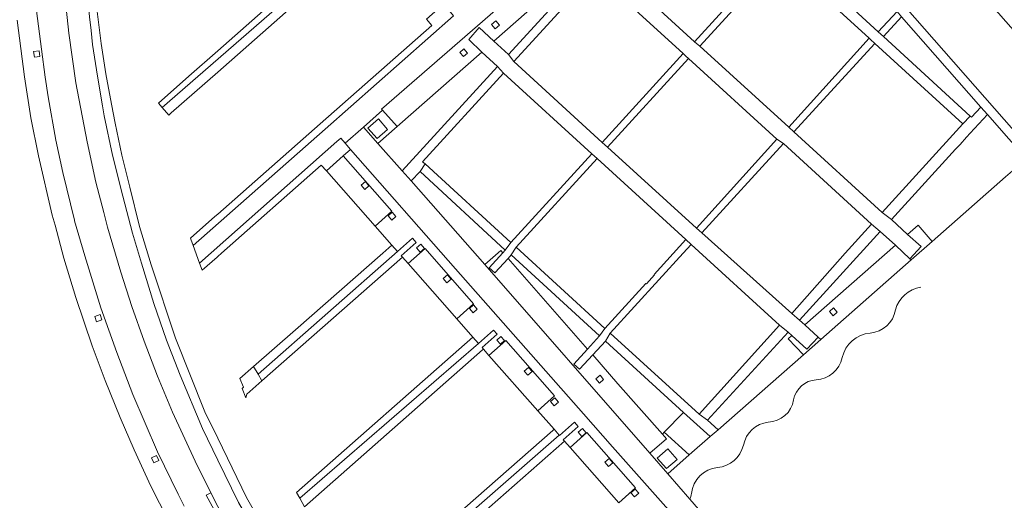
# Model space of a CAD drawing. Extents: x 152048 to 156914, y 461460 to 468786.
# Tile 175 of 256: x 154957 to 155169, y 466697 to 466800. Entities that reach past the tile are written whole.
import ezdxf

# ---------------------------------------------------------------- set-up
doc = ezdxf.new("R2010")
doc.units = 0
doc.header["$LTSCALE"] = 0.75
for name, color, linetype, lineweight in [('B-RO-VH-VERHARDING_ASFALT-GV', 251, 'CONTINUOUS', 18), ('B-RO-VH-VERHARDING_BETONSTRAATSTEEN-GV', 251, 'CONTINUOUS', 18), ('B-RO-VH-VERHARDING_GRASBETONSTEEN-GV', 251, 'CONTINUOUS', 18), ('B-RO-VH-VERHARDING_TEGEL-GV', 251, 'CONTINUOUS', 18), ('B-RO-VH-VERHARDING_TEGEL_RUBBER-GV', 251, 'CONTINUOUS', 18)]:
    doc.layers.add(name, color=color, linetype=linetype, lineweight=lineweight)

msp = doc.modelspace()

# ---------------------------------------------------------------- linework, layer by layer
at = {"layer": 'B-RO-VH-VERHARDING_ASFALT-GV'}
for points in [[(155001.861, 466689.972), (154997.546, 466697.874), (154998.543, 466698.373), (154995.123, 466705.205), (154990.299, 466715.717), (154987.043, 466723.466), (154984.16, 466731.038), (154981.513, 466738.486), (154979.108, 466745.916), (154976.293, 466755.58), (154975.459, 466758.763), (154973.753, 466765.277), (154971.858, 466773.968), (154969.455, 466786.71), (154967.921, 466797.342), (154966.54, 466810.255), (154965.984, 466819.049), (154965.556, 466830.093), (154965.664, 466836.354), (154966.029, 466847.324), (154966.484, 466855.303)], [(154959.334, 466839.529), (154959.163, 466833.122), (154959.591, 466819.92), (154959.955, 466813.794), (154960.977, 466802.159), (154962.016, 466793.929), (154962.85, 466787.863), (154963.483, 466783.636), (154965.159, 466774.353), (154966.654, 466767.353), (154969.119, 466757.101), (154969.16, 466756.931), (154971.346, 466749.452), (154974.822, 466738.247), (154978.275, 466728.597), (154981.718, 466719.549), (154987.044, 466707.207), (154991.487, 466698.063), (154992.791, 466695.51)], [(155014.556, 466682.82), (155006.219, 466697.388), (155000, 466710.128), (154997.208, 466715.847), (154990.897, 466731.675), (154985.701, 466747.503), (154983.148, 466755.73), (154981.057, 466764.19), (154979.37, 466771.096), (154977.927, 466778.002), (154977.108, 466782.114), (154975.896, 466788.635), (154974.927, 466795.157), (154973.778, 466804.304)], [(154973.061, 466794.951), (154974.077, 466788.079), (154975.156, 466781.751), (154975.533, 466779.543), (154977.336, 466771.068), (154979.56, 466762.248), (154981.685, 466754.316), (154983.58, 466747.807), (154986.244, 466739.17), (154988.982, 466731.278), (154991.92, 466723.731), (154996.746, 466712.209), (155000, 466705.389), (155004.479, 466696.319), (155009.174, 466688.28), (155015.443, 466678.013), (155015.741, 466677.525), (155015.869, 466677.332)]]:
    msp.add_lwpolyline(points, dxfattribs=at)
msp.add_lwpolyline([(154970.426, 466842.774, 0.0325983), (154973.061, 466794.951)], format="xyb", dxfattribs=at)
msp.add_lwpolyline([(155010.692, 466674.932), (155012.799, 466671.678), (155017.879, 466664.198), (155020.852, 466660.012), (155021.666, 466660.594), (155018.707, 466664.761), (155014.182, 466671.423), (155013.641, 466672.219), (155011.99, 466674.769), (155011.533, 466675.474), (155010.397, 466677.229), (155007.435, 466682.097), (155002.717, 466690.492), (155000, 466695.463), (154998.543, 466698.373), (154997.546, 466697.874), (155001.861, 466689.972), (155006.563, 466681.598), (155009.559, 466676.687)], close=True, dxfattribs=at)
at = {"layer": 'B-RO-VH-VERHARDING_BETONSTRAATSTEEN-GV'}
for points in [[(155210.046, 466753.926), (155209.288, 466754.79), (155180.922, 466787.248), (155105.705, 466872.664), (155093.96, 466885.898), (155065.539, 466918.183), (155027.156, 466961.896)], [(155033.295, 466933.743), (155041.954, 466923.887), (155053.309, 466910.962), (155059.442, 466903.982), (155070.739, 466891.122), (155076.618, 466884.43), (155088.151, 466871.302), (155094.048, 466864.59), (155105.86, 466851.143), (155110.096, 466846.322), (155175.705, 466771.639), (155180.011, 466766.738), (155199.154, 466744.947), (155199.827, 466744.208)], [(155128.052, 466659.878), (155085.026, 466708.294), (155078.787, 466715.375), (155051.262, 466746.616), (155028.615, 466772.338), (155027.043, 466770.954), (155037.541, 466759.043), (155033.915, 466755.777), (155037.518, 466751.715), (155038.723, 466750.358), (155041.993, 466753.224), (155042.763, 466752.293), (155040.152, 466750), (155039.526, 466749.45), (155039.797, 466749.163), (155041.027, 466747.764), (155044.666, 466750.967), (155055.141, 466739.074), (155051.506, 466735.819), (155054.954, 466731.904), (155056.164, 466730.564), (155059.409, 466733.425), (155060.222, 466732.526), (155056.965, 466729.649), (155057.234, 466729.331), (155058.443, 466727.954), (155062.097, 466731.19), (155072.577, 466719.243), (155068.936, 466716.029), (155072.456, 466712.056), (155073.596, 466710.765), (155073.633, 466710.724), (155076.894, 466713.588), (155077.68, 466712.663), (155074.435, 466709.796), (155074.719, 466709.518), (155075.917, 466708.15), (155079.546, 466711.345), (155090.039, 466699.434), (155086.393, 466696.228)], [(155178.359, 466765.283), (155178.529, 466765.433), (155176.931, 466767.268), (155174.211, 466770.327), (155169.741, 466766.401), (155153.94, 466752.515), (155149.409, 466748.532), (155129.906, 466731.388), (155126.166, 466728.101), (155107.806, 466711.974), (155106.123, 466710.499), (155101.598, 466706.53), (155096.98, 466702.481), (155101.742, 466696.988)]]:
    msp.add_lwpolyline(points, dxfattribs=at)
for points in [[(155023.131, 466776.718), (154994.704, 466751.671), (154996.088, 466747.857), (155025.696, 466774.02), (155026.504, 466774.735), (155027.454, 466773.656), (155031.398, 466777.157), (155035.487, 466780.786), (155035.304, 466780.99), (155079.358, 466819.358), (155079.421, 466819.413), (155097.784, 466835.539), (155099.373, 466836.959), (155104.412, 466841.307), (155108.64, 466845.037), (155105.323, 466848.834), (155089.49, 466834.936), (155055.377, 466805.071), (155054.291, 466806.298), (155049.789, 466802.295), (155050.827, 466801.12)], [(154994.704, 466751.671), (155023.131, 466776.718), (155050.827, 466801.12), (155049.789, 466802.295), (155048.621, 466803.616), (155044.965, 466800.373), (155046.148, 466799.056), (155022.062, 466777.842), (155000, 466758.411), (154999.42, 466757.9), (154994.133, 466753.244), (154994.227, 466752.984)], [(155035.487, 466780.786), (155031.398, 466777.157), (155034.527, 466773.625), (155038.66, 466777.257)], [(155032.369, 466776.939), (155034.615, 466778.913), (155036.591, 466776.662), (155034.345, 466774.691)], [(155118.821, 466677.343), (155118.761, 466677.29), (155116.012, 466680.411), (155116.071, 466680.463), (155101.742, 466696.988), (155096.98, 466702.481), (155093.062, 466706.891), (155057.558, 466747.572), (155041.66, 466765.546), (155039.764, 466767.713), (155034.527, 466773.625), (155031.398, 466777.157), (155027.454, 466773.656), (155028.615, 466772.338), (155051.262, 466746.616), (155078.787, 466715.375), (155085.026, 466708.294), (155128.052, 466659.878), (155131.439, 466663.037), (155128.224, 466666.674)], [(155023.428, 466767.713), (155027.043, 466770.954), (155028.615, 466772.338), (155027.454, 466773.656), (155026.504, 466774.735), (155025.696, 466774.02), (154996.088, 466747.857), (154996.652, 466746.303), (154999.86, 466749.137), (155000, 466749.26), (155000.838, 466750), (155022.3, 466768.956)], [(155027.043, 466770.954), (155023.428, 466767.713), (155033.915, 466755.777), (155037.541, 466759.043)], [(155031.691, 466763.708), (155030.904, 466764.613), (155031.809, 466765.401), (155032.596, 466764.496)], [(155037.496, 466757.127), (155036.709, 466758.033), (155037.614, 466758.82), (155038.402, 466757.915)], [(155051.506, 466735.819), (155055.141, 466739.074), (155044.666, 466750.967), (155041.027, 466747.764)], [(155043.612, 466750.231), (155042.825, 466751.137), (155043.73, 466751.924), (155044.518, 466751.019)], [(155049.384, 466743.6), (155048.596, 466744.506), (155049.501, 466745.293), (155050.289, 466744.388)], [(155055.009, 466737.165), (155054.221, 466738.07), (155055.127, 466738.857), (155055.914, 466737.952)], [(155060.895, 466730.37), (155060.107, 466731.275), (155061.012, 466732.063), (155061.8, 466731.158)], [(155068.936, 466716.029), (155072.577, 466719.243), (155062.097, 466731.19), (155058.443, 466727.954)], [(155066.844, 466723.691), (155066.056, 466724.596), (155066.961, 466725.384), (155067.749, 466724.478)], [(155072.503, 466717.142), (155071.715, 466718.047), (155072.62, 466718.835), (155073.408, 466717.93)], [(155086.393, 466696.228), (155090.039, 466699.434), (155079.546, 466711.345), (155075.917, 466708.15)], [(155078.47, 466710.523), (155077.682, 466711.429), (155078.588, 466712.216), (155079.375, 466711.311)], [(155101.598, 466706.53), (155096.196, 466711.415), (155095.824, 466711.009), (155096.689, 466710.015), (155093.062, 466706.891), (155096.98, 466702.481)], [(155096.97, 466707.82), (155098.96, 466705.59), (155096.69, 466703.59), (155094.69, 466705.83)], [(155084.192, 466704.057), (155083.404, 466704.962), (155084.31, 466705.75), (155085.097, 466704.844)], [(155089.786, 466697.491), (155088.999, 466698.396), (155089.904, 466699.184), (155090.691, 466698.279)]]:
    msp.add_lwpolyline(points, close=True, dxfattribs=at)
for points in [[(155145.995, 466737.766, -0.2978817), (155151.498, 466742.663)], [(155140.591, 466732.775, 0.3410299), (155145.995, 466737.766)], [(155134.52, 466727.497, -0.3231169), (155140.591, 466732.775)], [(155128.953, 466722.735, 0.3401195), (155134.52, 466727.497)], [(155124.034, 466718.403, -0.3390981), (155128.953, 466722.735)], [(155118.59, 466713.624, 0.3704434), (155124.034, 466718.403)], [(155113.252, 466708.635, -0.3194523), (155118.59, 466713.624)], [(155107.663, 466703.818, 0.320779), (155113.252, 466708.635)], [(155102.067, 466698.249, -0.3569188), (155107.663, 466703.818)], [(155101.742, 466696.988, 0.0463597), (155102.067, 466698.249)]]:
    msp.add_lwpolyline(points, format="xyb", dxfattribs=at)
at = {"layer": 'B-RO-VH-VERHARDING_GRASBETONSTEEN-GV'}
for points in [[(155079.358, 466819.358), (155035.304, 466780.99), (155035.487, 466780.786), (155038.66, 466777.257), (155056.929, 466793.307), (155056.922, 466793.314), (155054.068, 466796.023), (155056.35, 466798.564), (155059.479, 466795.677), (155079.046, 466812.891), (155076.305, 466815.535), (155078.609, 466818.081), (155081.653, 466815.205), (155082.464, 466815.989), (155079.421, 466819.413)], [(155059.795, 466798.302), (155059.007, 466799.207), (155059.912, 466799.995), (155060.7, 466799.09)], [(155052.931, 466792.313), (155052.144, 466793.218), (155053.049, 466794.006), (155053.837, 466793.1)], [(155153.94, 466752.515), (155150.893, 466756.028), (155148.629, 466754.044), (155151.53, 466751.406), (155149.128, 466748.793), (155149.409, 466748.532)], [(155126.474, 466734.535), (155129.349, 466731.899), (155129.906, 466731.388), (155149.409, 466748.532), (155149.128, 466748.793), (155146.001, 466751.689)], [(155080.822, 466728.091), (155077.968, 466725.008), (155076.725, 466726.059), (155079.686, 466729.314), (155062.557, 466748.842), (155059.72, 466745.751), (155058.463, 466746.835), (155061.42, 466750.065), (155061.003, 466750.567), (155057.558, 466747.572), (155093.062, 466706.891), (155096.689, 466710.015), (155095.824, 466711.009), (155086.2, 466721.886)], [(155132.562, 466736.519), (155131.789, 466737.414), (155132.683, 466738.191), (155133.463, 466737.297)], [(155129.349, 466731.899), (155126.945, 466729.314), (155123.675, 466732.282), (155122.908, 466731.541), (155126.166, 466728.101), (155129.906, 466731.388)], [(155081.45, 466722.945), (155082.366, 466723.699), (155083.136, 466722.762), (155082.221, 466722.009)]]:
    msp.add_lwpolyline(points, close=True, dxfattribs=at)
at = {"layer": 'B-RO-VH-VERHARDING_TEGEL-GV'}
for points in [[(155105.705, 466872.664), (155180.922, 466787.248), (155209.288, 466754.79), (155210.046, 466753.926)], [(154992.791, 466695.51), (154991.487, 466698.063), (154987.044, 466707.207), (154981.718, 466719.549), (154978.275, 466728.597), (154974.822, 466738.247), (154971.346, 466749.452), (154969.16, 466756.931), (154969.119, 466757.101), (154966.654, 466767.353), (154965.159, 466774.353), (154963.483, 466783.636), (154962.85, 466787.863), (154962.016, 466793.929), (154960.977, 466802.159), (154959.955, 466813.794), (154959.591, 466819.92), (154959.163, 466833.122), (154959.334, 466839.529)], [(155081.248, 466810.352), (155100.264, 466792.982), (155100.259, 466792.977), (155100.839, 466792.438), (155101.421, 466791.895), (155120.436, 466774.523), (155121.857, 466773.607), (155140.87, 466756.238), (155142.741, 466754.651), (155146.001, 466751.689), (155149.128, 466748.793), (155151.53, 466751.406), (155148.629, 466754.044), (155145.121, 466757.225), (155143.137, 466758.719), (155124.109, 466776.098), (155123.026, 466777.132), (155103.874, 466794.586), (155102.697, 466795.52), (155083.679, 466812.95)], [(154956.792, 466800.176), (154958.35, 466787.982), (154959.77, 466779.172), (154961.386, 466770.979), (154964.371, 466758.178), (154964.956, 466756.012), (154966.868, 466748.928), (154969.448, 466740.423), (154972.96, 466730.069), (154975.766, 466722.561), (154978.981, 466714.613), (154982.02, 466707.643), (154985.563, 466699.823), (154989.322, 466692.469)]]:
    msp.add_lwpolyline(points, dxfattribs=at)
for points in [[(155128.175, 466822.744), (155129.173, 466821.622), (155146.341, 466802.053), (155147.333, 466800.921), (155164.419, 466781.449), (155165.805, 466779.878), (155170.428, 466774.596), (155174.211, 466770.327), (155175.705, 466771.639), (155110.096, 466846.322), (155108.64, 466845.037), (155114.861, 466837.958)], [(155101.118, 466832.097), (155120.19, 466814.701), (155121.306, 466813.669), (155140.322, 466796.299), (155140.648, 466796.007), (155141.56, 466795.171), (155141.564, 466795.176), (155160.557, 466777.811), (155162.127, 466779.532), (155143.435, 466796.636), (155142.315, 466797.648), (155123.229, 466815.165), (155122.091, 466816.187), (155099.373, 466836.959), (155097.784, 466835.539), (155100.068, 466833.467)], [(155028.685, 466818.875), (155000, 466793.593), (154993.782, 466788.114), (154987.216, 466782.326), (154988.059, 466781.363), (155029.756, 466817.658), (155033.011, 466820.513), (155032.228, 466821.424), (155028.969, 466818.556)], [(155030.961, 466816.296), (155029.756, 466817.658), (154988.059, 466781.363), (154989.481, 466779.736), (154990.001, 466780.195), (155000, 466789.008)], [(155103.874, 466794.586), (155121.306, 466813.669), (155120.19, 466814.701), (155102.697, 466795.52)], [(155063.817, 466791.27), (155081.248, 466810.352), (155080.129, 466811.846), (155062.641, 466792.758)], [(155142.315, 466797.648), (155143.435, 466796.636), (155147.333, 466800.921), (155146.341, 466802.053)], [(155080.591, 466771.397), (155081.742, 466770.373), (155100.88, 466752.904), (155102.013, 466751.89), (155121.029, 466734.52), (155122.909, 466732.984), (155123.675, 466732.282), (155126.945, 466729.314), (155129.349, 466731.899), (155126.474, 466734.535), (155125.321, 466735.593), (155123.681, 466737.019), (155104.27, 466754.336), (155103.141, 466755.358), (155083.989, 466772.812), (155082.834, 466773.839), (155063.817, 466791.27), (155062.641, 466792.758), (155059.479, 466795.677), (155056.35, 466798.564), (155054.068, 466796.023), (155056.922, 466793.314), (155056.929, 466793.307), (155060.31, 466790.196), (155061.577, 466788.767)], [(155124.109, 466776.098), (155141.56, 466795.171), (155140.648, 466796.007), (155140.322, 466796.299), (155123.026, 466777.132)], [(154961.54, 466793.57), (154961.697, 466792.381), (154960.507, 466792.224), (154960.35, 466793.413)], [(155101.421, 466791.895), (155100.839, 466792.438), (155100.259, 466792.977), (155082.834, 466773.839), (155083.989, 466772.812)], [(155044.674, 466769.198), (155044.144, 466769.685), (155061.577, 466788.767), (155060.31, 466790.196), (155039.764, 466767.713), (155041.66, 466765.546), (155043.587, 466767.56)], [(155160.557, 466777.811), (155143.137, 466758.719), (155145.121, 466757.225), (155158.968, 466772.385), (155159.917, 466773.425), (155161.32, 466774.943), (155162.137, 466775.842), (155165.805, 466779.878), (155164.419, 466781.449), (155162.423, 466779.261), (155162.127, 466779.532)], [(155104.27, 466754.336), (155121.857, 466773.607), (155120.436, 466774.523), (155103.141, 466755.358)], [(155081.742, 466770.373), (155080.591, 466771.397), (155063.162, 466752.255), (155061.947, 466750.665), (155061.42, 466750.065), (155058.463, 466746.835), (155059.72, 466745.751), (155062.557, 466748.842), (155063.243, 466749.628), (155064.288, 466751.252)], [(155063.162, 466752.255), (155044.674, 466769.198), (155043.587, 466767.56), (155061.947, 466750.665)], [(155140.87, 466756.238), (155135.173, 466750), (155123.681, 466737.019), (155125.321, 466735.593), (155142.741, 466754.651)], [(155039.797, 466749.163), (155039.526, 466749.45), (155040.152, 466750), (155042.763, 466752.293), (155041.993, 466753.224), (155038.723, 466750.358), (155008.705, 466723.907), (155009.533, 466722.487)], [(155084.574, 466732.745), (155100.291, 466750), (155102.013, 466751.89), (155100.88, 466752.904), (155094.042, 466745.402), (155094.135, 466745.318), (155092.351, 466743.359), (155092.257, 466743.445), (155083.435, 466733.767), (155082.254, 466732.157), (155079.686, 466729.314), (155076.725, 466726.059), (155077.968, 466725.008), (155080.822, 466728.091), (155083.536, 466731.022)], [(155038.723, 466750.358), (155037.518, 466751.715), (155035.563, 466750), (155016.732, 466733.485), (155007.725, 466725.586), (155008.705, 466723.907)], [(155083.435, 466733.767), (155064.288, 466751.252), (155063.243, 466749.628), (155082.254, 466732.157)], [(154973.524, 466736.366), (154974.66, 466736.755), (154975.049, 466735.62), (154973.914, 466735.231)], [(155121.029, 466734.52), (155103.734, 466715.353), (155105.537, 466714.016), (155122.909, 466732.984)], [(155054.954, 466731.904), (155017.012, 466698.467), (155017.719, 466697.203), (155056.164, 466730.564)], [(155056.164, 466730.564), (155017.719, 466697.203), (155018.731, 466695.392), (155057.025, 466729.147), (155057.234, 466729.331), (155056.965, 466729.649), (155060.222, 466732.526), (155059.409, 466733.425)], [(155103.734, 466715.353), (155084.574, 466732.745), (155083.536, 466731.022), (155100.33, 466715.645), (155106.123, 466710.499), (155107.806, 466711.974), (155105.537, 466714.016)], [(155006.052, 466718.832), (155006.27, 466719.611), (155009.533, 466722.487), (155008.705, 466723.907), (155007.725, 466725.586), (155004.758, 466722.984), (155005.579, 466721.152), (155005.239, 466720.852)], [(155073.596, 466710.765), (155032.298, 466674.679), (155033.433, 466673.147), (155074.719, 466709.518), (155074.435, 466709.796), (155077.68, 466712.663), (155076.894, 466713.588), (155073.633, 466710.724)], [(155073.596, 466710.765), (155072.456, 466712.056), (155072.196, 466711.827), (155031.366, 466675.937), (155032.298, 466674.679)], [(154987.315, 466705.359), (154986.23, 466704.846), (154985.718, 466705.931), (154986.803, 466706.444)], [(155096.97, 466707.82), (155094.69, 466705.83), (155096.69, 466703.59), (155098.96, 466705.59)]]:
    msp.add_lwpolyline(points, close=True, dxfattribs=at)
at = {"layer": 'B-RO-VH-VERHARDING_TEGEL_RUBBER-GV'}
msp.add_lwpolyline([(155106.123, 466710.499), (155100.33, 466715.645), (155096.196, 466711.415), (155101.598, 466706.53)], close=True, dxfattribs=at)

doc.saveas('drawing.dxf')
